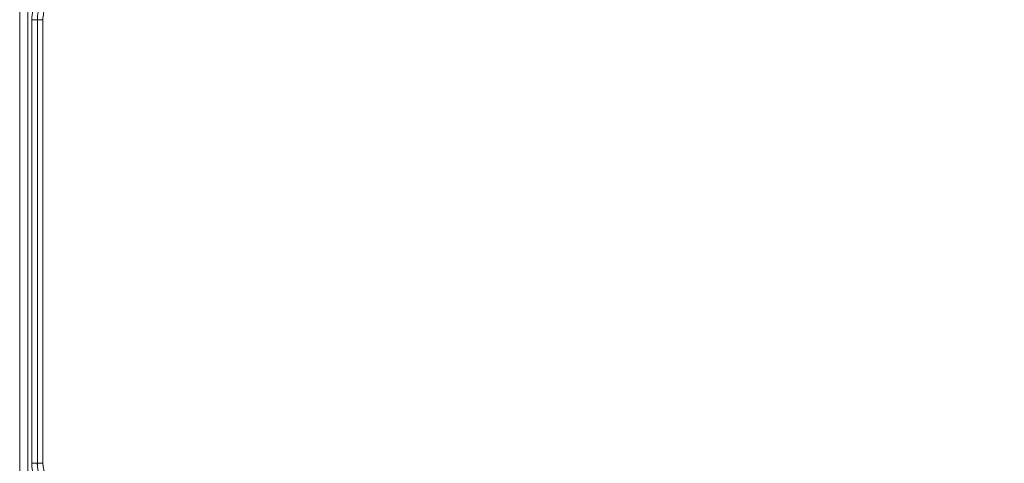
# Model space of a CAD drawing. Header units: millimetres. Extents: x 0 to 594, y 0 to 420.
# Tile 85 of 256: x 135 to 161, y 312 to 324. Entities that reach past the tile are written whole.
import ezdxf

# ---------------------------------------------------------------- set-up
doc = ezdxf.new("R2010")
doc.units = ezdxf.units.MM
doc.layers.add('1', color=7, linetype='Continuous', true_color=0xffffff)
doc.styles.add('Arial', font='txt')
doc.dimstyles.get("Standard").update_dxf_attribs({"dimtxt": 0.18, "dimasz": 0.18, "dimexe": 0.18, "dimexo": 0.0625, "dimgap": 0.09, "dimtad": 0, "dimtih": 1, "dimtoh": 1, "dimdec": 4, "dimzin": 0, "dimdsep": 46, "dimtxsty": 'Standard', "dimcen": 0.09, "dimadec": 0, "dimazin": 0, "dimtfac": 1, "dimtdec": 4, "dimtofl": 0, "dimtmove": 0, "dimatfit": 3, "dimfxl": 0, "dimtolj": 1, "dimtzin": 0, "dimarcsym": 0})

# ---------------------------------------------------------------- blocks, each defined once
blk = doc.blocks.new('_U9')
at = {"layer": '1', "color": 18, "lineweight": 18}
for p, q in [((135.924, 328.686), (181.306, 328.686)), ((179.306, 328.686), (179.306, 250.838)), ((170.922, 289.963), (181.306, 289.963)), ((179.306, 250.838), (184.306, 250.838))]:
    blk.add_line(p, q, dxfattribs=at)
at = {"layer": '1', "color": 18}
for points in [[(179.306, 328.686), (180.244, 325.186), (178.368, 325.186)], [(179.306, 289.963), (178.368, 293.463), (180.244, 293.463)]]:
    blk.add_solid(points, dxfattribs=at)
at = {"layer": '1', "color": 18, "linetype": 'Continuous', "lineweight": 13, "char_height": 3.5, "attachment_point": 7, "line_spacing_factor": 1.047437, "style": 'Arial'}
for s, insert in [('\\fArial|b0|i0;\\W1.0000;0.8', (185.991, 248.203)), ('\\fArial|b0|i0;\\W1.0000;FWD LIFT POINTS', (185.991, 241.14))]:
    blk.add_mtext(s, dxfattribs=dict(at, insert=insert))

msp = doc.modelspace()

# ---------------------------------------------------------------- linework, layer by layer
at = {"layer": '1', "color": 155, "linetype": 'Continuous', "lineweight": 18}
msp.add_line((135.282, 289.014), (135.282, 332.446), dxfattribs=at)
at = {"layer": '1', "color": 155, "linetype": 'Continuous', "lineweight": 13}
for p, q in [((135.494, 324.472), (135.494, 311.706)), ((135.749, 324.21), (135.602, 324.21)), ((135.602, 312.488), (135.602, 324.21)), ((135.75, 324.209), (135.749, 324.21)), ((135.749, 324.21), (135.749, 312.488)), ((135.897, 324.209), (135.75, 324.209)), ((135.75, 312.489), (135.75, 324.209)), ((135.897, 324.209), (135.897, 312.489)), ((135.749, 312.488), (135.602, 312.488)), ((135.749, 312.488), (135.75, 312.489)), ((135.897, 312.489), (135.75, 312.489))]:
    msp.add_line(p, q, dxfattribs=at)
for centre, major_axis, ratio, start_param, end_param in [((136.754, 324.209), (1.139, -0.17), 0.998541, 2.877069, 3.289181), ((136.75, 324.209), (0.99, -0.151), 0.998228, 2.880194, 3.292307), ((136.751, 324.209), (0.991, -0.143), 0.998854, 2.872229, 3.284342), ((136.748, 324.209), (0.842, -0.125), 0.998541, 2.877069, 3.289181), ((136.754, 312.49), (-1.016, -0.544), 0.998101, 5.79232, 7.114019), ((136.75, 312.49), (-0.879, -0.482), 0.997679, 5.781844, 7.103543), ((136.751, 312.49), (-0.891, -0.458), 0.998522, 5.808808, 7.130507), ((136.748, 312.49), (-0.751, -0.402), 0.998101, 5.79232, 7.114019)]:
    msp.add_ellipse(centre, major_axis=major_axis, ratio=ratio, start_param=start_param, end_param=end_param, dxfattribs=at)

# ---------------------------------------------------------------- dimensions: what is measured, and where the dimension line sits
at = {"layer": '1', "color": 18, "linetype": 'Continuous', "lineweight": 13}
dim = msp.add_linear_dim(base=(179.306, 289.963), p1=(135.924, 328.686), p2=(170.922, 289.963), angle=90, text=' <> \\P\\fArial|b0|i0;\\C18;{\\H1.00x;\\fArial|b0|i0;FWD LIFT POINTS\\fArial|b0|i0;}\\C18;', dimstyle='Standard', override={"dimtxt": 3.5, "dimasz": 3.5, "dimexe": 2, "dimexo": 0, "dimgap": 1.5, "dimtih": 1, "dimtoh": 1, "dimdec": 1, "dimlfac": 0.02, "dimdsep": 46, "dimlunit": 2, "dimtxsty": 'Arial', "dimsah": 1, "dimse1": 0, "dimse2": 0, "dimsd1": 0, "dimsd2": 0, "dimclrd": 18, "dimclre": 18, "dimclrt": 18, "dimtol": 0, "dimtm": -0.1, "dimtfac": 1, "dimtdec": 2, "dimtofl": 1, "dimtmove": 1, "dimlwd": 18, "dimlwe": 18}, dxfattribs=at)
dim.commit()
dim.dimension.update_dxf_attribs({"geometry": '_U9', "text_midpoint": (206.638, 247.307), "dimtype": 160})

doc.saveas('drawing.dxf')
